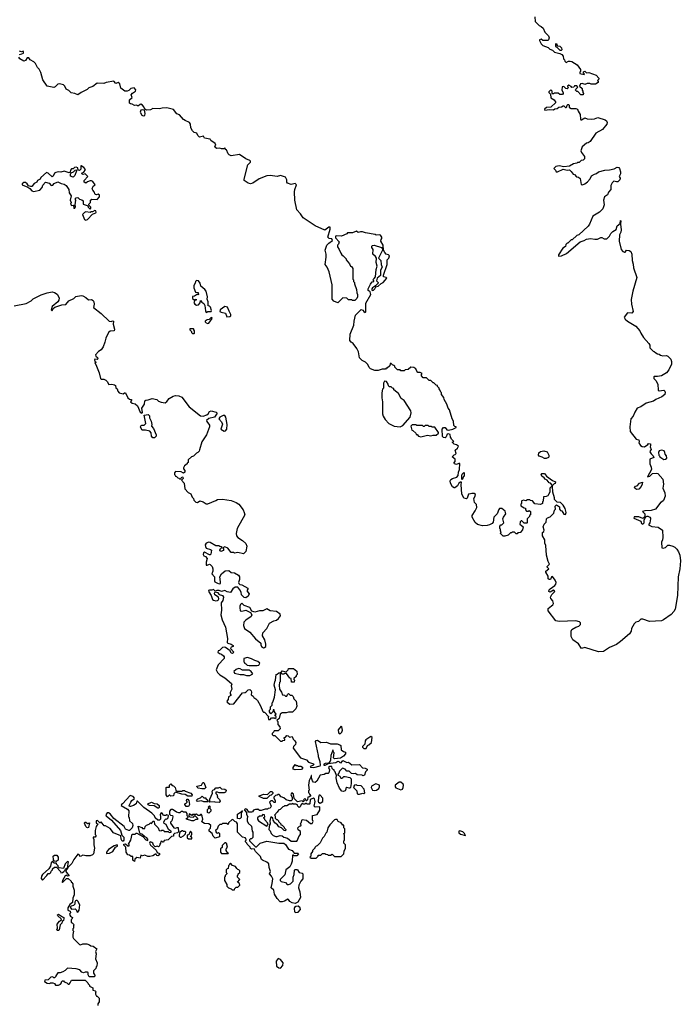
# Model space of a CAD drawing. Extents: x 1985742 to 2252716, y 78271 to 266492.
# Tile 32 of 250: x 2080394 to 2088578, y 145450 to 157649. Entities that reach past the tile are written whole.
import ezdxf

# ---------------------------------------------------------------- set-up
doc = ezdxf.new("R2010")
doc.units = 0

msp = doc.modelspace()

# ---------------------------------------------------------------- linework, layer by layer
at = {"layer": '0CON10XD'}
for points in [[(2086774, 157684), (2086778, 157625), (2086828, 157578), (2086852, 157565), (2086878, 157545), (2086900, 157495), (2086945, 157450), (2086952, 157425), (2086945, 157400), (2086935, 157392), (2086875, 157390), (2086855, 157408), (2086835, 157400), (2086833, 157393), (2086855, 157350), (2086875, 157330), (2086940, 157305), (2086960, 157285), (2086995, 157272), (2087018, 157248), (2087085, 157232), (2087108, 157218), (2087128, 157195), (2087130, 157165), (2087142, 157152), (2087148, 157135), (2087165, 157120), (2087193, 157137), (2087215, 157137), (2087235, 157130), (2087298, 157088), (2087342, 157032), (2087342, 157008), (2087333, 156997), (2087332, 156982), (2087385, 156970), (2087390, 156975), (2087380, 156985), (2087380, 157005), (2087395, 157010), (2087415, 156990), (2087446, 156996), (2087535, 156960), (2087570, 156925), (2087568, 156912), (2087550, 156895), (2087560, 156885), (2087558, 156872), (2087525, 156850), (2087475, 156850), (2087455, 156860), (2087425, 156860), (2087395, 156848), (2087365, 156860), (2087340, 156855), (2087330, 156825), (2087360, 156795), (2087360, 156775), (2087370, 156765), (2087370, 156745), (2087380, 156735), (2087375, 156720), (2087345, 156720), (2087308, 156758), (2087295, 156760), (2087280, 156775), (2087282, 156788), (2087310, 156815), (2087295, 156830), (2087265, 156830), (2087258, 156812), (2087235, 156810), (2087225, 156822), (2087195, 156838), (2087180, 156825), (2087190, 156805), (2087175, 156793), (2087160, 156795), (2087135, 156820), (2087112, 156818), (2087110, 156775), (2087128, 156745), (2087127, 156733), (2087117, 156723), (2087083, 156723), (2087065, 156740), (2087015, 156740), (2087005, 156730), (2086995, 156730), (2086990, 156735), (2086990, 156765), (2086975, 156780), (2086950, 156755), (2086950, 156745), (2086970, 156725), (2086972, 156682), (2087015, 156658), (2087036, 156624), (2086974, 156566), (2086918, 156562), (2086895, 156540), (2086898, 156528), (2086955, 156537), (2087005, 156533), (2087024, 156546), (2087052, 156548), (2087073, 156567), (2087105, 156568), (2087125, 156580), (2087135, 156580), (2087155, 156562), (2087165, 156562), (2087172, 156568), (2087175, 156588), (2087185, 156597), (2087195, 156597), (2087202, 156585), (2087200, 156565), (2087205, 156560), (2087225, 156550), (2087285, 156550), (2087305, 156540), (2087312, 156515), (2087336, 156476), (2087340, 156415), (2087345, 156410), (2087355, 156410), (2087395, 156432), (2087425, 156422), (2087475, 156418), (2087515, 156422), (2087555, 156437), (2087645, 156410), (2087664, 156394), (2087670, 156375), (2087667, 156355), (2087615, 156288), (2087530, 156245), (2087459, 156141), (2087436, 156124), (2087415, 156120), (2087360, 156075), (2087344, 156024), (2087352, 156002), (2087392, 155955), (2087390, 155925), (2087375, 155910), (2087350, 155905), (2087325, 155880), (2087305, 155880), (2087295, 155870), (2087255, 155862), (2087205, 155834), (2087136, 155826), (2087075, 155840), (2087035, 155830), (2087010, 155805), (2087030, 155785), (2087040, 155765), (2087055, 155762), (2087127, 155797), (2087175, 155786), (2087205, 155787), (2087225, 155770), (2087250, 155735), (2087265, 155730), (2087293, 155703), (2087315, 155698), (2087335, 155682), (2087348, 155608), (2087365, 155602), (2087396, 155614), (2087428, 155642), (2087461, 155679), (2087477, 155713), (2087515, 155737), (2087538, 155742), (2087565, 155763), (2087644, 155786), (2087702, 155788), (2087759, 155801), (2087795, 155820), (2087815, 155817), (2087826, 155805), (2087836, 155764), (2087835, 155740), (2087822, 155705), (2087832, 155685), (2087830, 155665), (2087805, 155642), (2087785, 155640), (2087755, 155650), (2087732, 155628), (2087717, 155595), (2087717, 155545), (2087688, 155512), (2087675, 155480), (2087638, 155455), (2087628, 155415), (2087633, 155355), (2087617, 155305), (2087576, 155264), (2087492, 155215), (2087453, 155115), (2087438, 155092), (2087378, 155038), (2087320, 154985), (2087294, 154976), (2087238, 154922), (2087225, 154920), (2087185, 154880), (2087175, 154880), (2087160, 154865), (2087155, 154840), (2087123, 154817), (2087067, 154735), (2087068, 154718), (2087105, 154724), (2087166, 154754), (2087335, 154895), (2087388, 154912), (2087415, 154930), (2087465, 154940), (2087518, 154928), (2087551, 154929), (2087595, 154950), (2087605, 154950), (2087633, 154933), (2087668, 154932), (2087700, 154965), (2087715, 155000), (2087740, 155025), (2087781, 155049), (2087796, 155094), (2087832, 155125), (2087835, 155160), (2087840, 155155), (2087838, 155115), (2087844, 155045), (2087839, 155015), (2087823, 154985), (2087820, 154905), (2087845, 154800), (2087865, 154778), (2087885, 154768), (2087895, 154770), (2087910, 154795), (2087945, 154791), (2087966, 154775), (2087976, 154746), (2087980, 154665), (2087995, 154620), (2087996, 154575), (2088037, 154455), (2087988, 154285), (2087968, 154182), (2087974, 154125), (2087993, 154035), (2087975, 154012), (2087923, 154017), (2087882, 153965), (2087895, 153940), (2087924, 153915), (2088025, 153851), (2088051, 153825), (2088076, 153795), (2088087, 153765), (2088122, 153712), (2088187, 153637), (2088200, 153615), (2088200, 153585), (2088242, 153542), (2088255, 153540), (2088275, 153520), (2088295, 153510), (2088317, 153507), (2088333, 153493), (2088363, 153483), (2088405, 153488), (2088425, 153482), (2088462, 153445), (2088470, 153415), (2088467, 153383), (2088435, 153310), (2088406, 153274), (2088345, 153238), (2088295, 153228), (2088255, 153230), (2088250, 153225), (2088250, 153205), (2088275, 153180), (2088298, 153135), (2088305, 153060), (2088315, 153052), (2088375, 153059), (2088387, 153047), (2088392, 153035), (2088387, 153005), (2088347, 152975), (2088273, 152945), (2088245, 152924), (2088155, 152897), (2088087, 152853), (2088042, 152835), (2088013, 152787), (2087992, 152735), (2087966, 152705), (2087951, 152605), (2087958, 152545), (2088032, 152452), (2088063, 152443), (2088068, 152425), (2088062, 152405), (2088085, 152372), (2088105, 152361), (2088135, 152357), (2088176, 152384), (2088185, 152397), (2088208, 152395), (2088210, 152375), (2088203, 152357), (2088218, 152325), (2088203, 152307), (2088202, 152295), (2088215, 152270), (2088242, 152245), (2088248, 152225), (2088200, 152205), (2088200, 152145), (2088218, 152105), (2088222, 152075), (2088170, 151985), (2088198, 151995), (2088235, 152027), (2088282, 152032), (2088300, 152025), (2088360, 151955), (2088368, 151895), (2088362, 151845), (2088387, 151787), (2088388, 151745), (2088368, 151692), (2088345, 151670), (2088335, 151670), (2088270, 151585), (2088215, 151568), (2088136, 151566), (2088110, 151555), (2088137, 151527), (2088140, 151515), (2088138, 151492), (2088115, 151470), (2088065, 151490), (2088005, 151488), (2088000, 151475), (2088090, 151435), (2088098, 151408), (2088115, 151398), (2088128, 151415), (2088128, 151452), (2088152, 151488), (2088165, 151500), (2088175, 151500), (2088200, 151485), (2088210, 151475), (2088210, 151465), (2088200, 151415), (2088182, 151392), (2088225, 151372), (2088305, 151362), (2088358, 151325), (2088362, 151235), (2088358, 151205), (2088343, 151175), (2088350, 151105), (2088365, 151100), (2088395, 151110), (2088425, 151140), (2088445, 151140), (2088485, 151128), (2088510, 151115), (2088535, 151090), (2088557, 151057), (2088572, 151015), (2088578, 150945), (2088572, 150845), (2088553, 150745), (2088541, 150515), (2088512, 150345), (2088498, 150315), (2088465, 150278), (2088370, 150215)], [(2080391, 157219), (2080422, 157225), (2080440, 157235), (2080442, 157252), (2080435, 157257), (2080415, 157252), (2080391, 157261)], [(2087105, 157270), (2087112, 157278), (2087110, 157295), (2087090, 157315), (2087062, 157322), (2087050, 157335), (2087050, 157345), (2087035, 157350), (2087030, 157345), (2087030, 157315), (2087048, 157308), (2087085, 157270), (2087105, 157270)], [(2083187, 155647), (2083176, 155656), (2083174, 155675), (2083219, 155851), (2083252, 155885), (2083254, 155895), (2083245, 155904), (2083196, 155925), (2083115, 155980), (2083015, 155964), (2082990, 155975), (2082976, 155986), (2082956, 156036), (2082942, 156042), (2082935, 156060), (2082922, 156048), (2082895, 156047), (2082875, 156057), (2082836, 156054), (2082814, 156064), (2082810, 156075), (2082822, 156095), (2082817, 156115), (2082763, 156153), (2082755, 156167), (2082685, 156180), (2082670, 156205), (2082620, 156195), (2082600, 156215), (2082590, 156245), (2082555, 156252), (2082534, 156274), (2082515, 156310), (2082508, 156355), (2082498, 156375), (2082445, 156398), (2082425, 156412), (2082375, 156472), (2082341, 156481), (2082300, 156535), (2082215, 156558), (2082157, 156553), (2082125, 156543), (2082045, 156550), (2082015, 156532), (2081965, 156528), (2081942, 156542), (2081931, 156571), (2081915, 156589), (2081895, 156601), (2081885, 156600), (2081865, 156582), (2081855, 156582), (2081845, 156592), (2081815, 156586), (2081785, 156603), (2081765, 156606), (2081756, 156616), (2081756, 156655), (2081785, 156685), (2081773, 156717), (2081791, 156739), (2081830, 156765), (2081832, 156782), (2081810, 156805), (2081770, 156795), (2081745, 156770), (2081727, 156763), (2081695, 156762), (2081645, 156800), (2081636, 156856), (2081615, 156870), (2081585, 156860), (2081558, 156888), (2081465, 156872), (2081435, 156860), (2081355, 156862), (2081298, 156822), (2081250, 156805), (2081230, 156785), (2081155, 156747), (2081115, 156717), (2081075, 156734), (2081033, 156743), (2081001, 156771), (2080968, 156788), (2080954, 156824), (2080935, 156840), (2080885, 156854), (2080868, 156852), (2080833, 156817), (2080815, 156808), (2080735, 156824), (2080680, 156905), (2080654, 156995), (2080634, 157034), (2080614, 157055), (2080590, 157105), (2080567, 157127), (2080525, 157153), (2080505, 157178), (2080485, 157177), (2080465, 157145), (2080445, 157137), (2080396, 157166), (2080382, 157185)], [(2081922, 156458), (2081945, 156462), (2081949, 156485), (2081940, 156530), (2081915, 156533), (2081894, 156526), (2081888, 156505), (2081905, 156468), (2081922, 156458)], [(2081265, 155300), (2081277, 155313), (2081276, 155325), (2081252, 155352), (2081250, 155365), (2081270, 155385), (2081272, 155415), (2081286, 155424), (2081355, 155420), (2081381, 155455), (2081384, 155475), (2081365, 155486), (2081345, 155481), (2081328, 155485), (2081318, 155518), (2081300, 155535), (2081292, 155555), (2081302, 155585), (2081330, 155605), (2081300, 155645), (2081285, 155652), (2081265, 155652), (2081235, 155642), (2081215, 155622), (2081192, 155635), (2081192, 155655), (2081238, 155705), (2081205, 155740), (2081175, 155733), (2081165, 155740), (2081167, 155753), (2081189, 155761), (2081210, 155795), (2081188, 155818), (2081155, 155840), (2081150, 155840), (2081152, 155798), (2081135, 155782), (2081120, 155785), (2081113, 155815), (2081095, 155821), (2081074, 155816), (2081057, 155803), (2081035, 155802), (2081024, 155786), (2081020, 155760), (2081007, 155753), (2080945, 155771), (2080905, 155761), (2080875, 155764), (2080843, 155757), (2080824, 155746), (2080808, 155712), (2080795, 155702), (2080747, 155747), (2080725, 155754), (2080656, 155695), (2080646, 155674), (2080616, 155655), (2080605, 155637), (2080571, 155619), (2080545, 155583), (2080531, 155581), (2080501, 155591), (2080488, 155615), (2080465, 155630), (2080445, 155630), (2080423, 155615), (2080425, 155602), (2080494, 155574), (2080519, 155559), (2080545, 155528), (2080565, 155519), (2080645, 155537), (2080671, 155569), (2080681, 155599), (2080715, 155637), (2080758, 155625), (2080785, 155594), (2080805, 155600), (2080819, 155621), (2080865, 155639), (2080908, 155618), (2080945, 155611), (2080970, 155595), (2081004, 155545), (2081006, 155505), (2081031, 155465), (2081019, 155415), (2081030, 155385), (2081024, 155364), (2081035, 155348), (2081055, 155352), (2081068, 155348), (2081060, 155325), (2081065, 155313), (2081075, 155312), (2081087, 155335), (2081080, 155355), (2081088, 155415), (2081080, 155425), (2081095, 155442), (2081115, 155448), (2081134, 155424), (2081165, 155416), (2081182, 155405), (2081180, 155365), (2081228, 155348), (2081240, 155335), (2081240, 155325), (2081265, 155300)], [(2081055, 155700), (2081025, 155710), (2081023, 155737), (2081030, 155750), (2081060, 155765), (2081080, 155785), (2081097, 155787), (2081098, 155775), (2081075, 155720), (2081055, 155700)], [(2088370, 150215), (2088345, 150200), (2088195, 150192), (2088115, 150222), (2088090, 150220), (2088060, 150195), (2088027, 150183), (2088007, 150163), (2087972, 150105), (2087967, 150073), (2087949, 150041), (2087838, 149945), (2087785, 149908), (2087699, 149871), (2087625, 149823), (2087565, 149816), (2087395, 149869), (2087355, 149857), (2087315, 149917), (2087247, 149965), (2087224, 150006), (2087224, 150075), (2087233, 150095), (2087285, 150123), (2087320, 150135), (2087340, 150155), (2087340, 150175), (2087327, 150187), (2087285, 150200), (2087075, 150194), (2087035, 150201), (2086939, 150325), (2086941, 150355), (2086982, 150388), (2087000, 150400), (2087008, 150415), (2087000, 150450), (2086975, 150478), (2086971, 150495), (2086984, 150526), (2087022, 150565), (2087016, 150576), (2087005, 150580), (2086965, 150558), (2086948, 150565), (2086954, 150585), (2086965, 150597), (2087025, 150638), (2087037, 150655), (2087039, 150675), (2087029, 150705), (2086995, 150750), (2086980, 150745), (2086968, 150712), (2086952, 150712), (2086942, 150722), (2086940, 150755), (2086910, 150805), (2086910, 150815), (2086950, 150845), (2086930, 150865), (2086930, 150875), (2086958, 150905), (2086940, 150935), (2086920, 151015), (2086912, 151135), (2086900, 151165), (2086900, 151205), (2086870, 151255), (2086870, 151295), (2086885, 151310), (2086890, 151325), (2086880, 151365), (2086893, 151397), (2086917, 151423), (2086920, 151465), (2086932, 151478), (2086965, 151490), (2087010, 151535), (2087018, 151572), (2087030, 151585), (2087028, 151622), (2087042, 151638), (2087080, 151615), (2087080, 151585), (2087095, 151570), (2087110, 151565), (2087134, 151524), (2087155, 151520), (2087162, 151545), (2087152, 151592), (2087126, 151636), (2087095, 151668), (2087052, 151672), (2087020, 151705), (2087020, 151725), (2087000, 151795), (2086995, 151870), (2086985, 151870), (2086963, 151847), (2086960, 151795), (2086943, 151767), (2086935, 151752), (2086915, 151740), (2086882, 151738), (2086880, 151685), (2086870, 151675), (2086870, 151655), (2086845, 151642), (2086775, 151652), (2086745, 151690), (2086723, 151693), (2086715, 151700), (2086685, 151700), (2086665, 151690), (2086635, 151698), (2086615, 151690), (2086610, 151685), (2086610, 151655), (2086600, 151645), (2086600, 151625), (2086645, 151600), (2086658, 151598), (2086660, 151575), (2086672, 151562), (2086695, 151560), (2086705, 151570), (2086720, 151555), (2086720, 151515), (2086710, 151505), (2086708, 151492), (2086680, 151465), (2086680, 151415), (2086675, 151410), (2086645, 151410), (2086615, 151440), (2086605, 151440), (2086592, 151428), (2086590, 151395), (2086608, 151388), (2086630, 151365), (2086622, 151328), (2086600, 151305), (2086600, 151295), (2086565, 151290), (2086555, 151280), (2086545, 151280), (2086525, 151300), (2086495, 151300), (2086485, 151290), (2086475, 151290), (2086447, 151263), (2086405, 151250), (2086385, 151250), (2086350, 151285), (2086358, 151305), (2086350, 151315), (2086350, 151335), (2086340, 151345), (2086340, 151375), (2086355, 151390), (2086368, 151392), (2086390, 151415), (2086380, 151465), (2086387, 151485), (2086417, 151525), (2086408, 151558), (2086365, 151592), (2086338, 151592), (2086328, 151582), (2086309, 151525), (2086269, 151485), (2086260, 151425), (2086245, 151408), (2086215, 151392), (2086185, 151383), (2086125, 151378), (2086065, 151393), (2086035, 151418), (2085998, 151485), (2085998, 151505), (2086037, 151563), (2086058, 151605), (2086052, 151642), (2086028, 151668), (2086018, 151715), (2086038, 151745), (2086040, 151765), (2086025, 151780), (2085995, 151780), (2085977, 151773), (2085955, 151770), (2085937, 151723), (2085927, 151713), (2085895, 151722), (2085873, 151775), (2085862, 151885), (2085868, 151918), (2085855, 151920), (2085835, 151908), (2085816, 151874), (2085785, 151850), (2085775, 151850), (2085755, 151863), (2085731, 151905), (2085728, 151935), (2085736, 151954), (2085754, 151966), (2085807, 151983), (2085827, 152003), (2085830, 152045), (2085842, 152075), (2085845, 152150), (2085835, 152152), (2085805, 152138), (2085780, 152145), (2085773, 152155), (2085790, 152175), (2085790, 152205), (2085752, 152235), (2085775, 152260), (2085788, 152262), (2085800, 152275), (2085790, 152315), (2085819, 152341), (2085828, 152365), (2085805, 152382), (2085775, 152390), (2085750, 152415), (2085770, 152425), (2085742, 152452), (2085740, 152465), (2085730, 152475), (2085725, 152508), (2085705, 152518), (2085690, 152515), (2085678, 152482), (2085665, 152470), (2085645, 152472), (2085632, 152485), (2085628, 152575), (2085642, 152598), (2085666, 152596), (2085686, 152566), (2085704, 152564), (2085758, 152575), (2085800, 152595), (2085800, 152605), (2085785, 152610), (2085773, 152623), (2085768, 152675), (2085753, 152703), (2085718, 152815), (2085700, 152835), (2085687, 152887), (2085653, 152943), (2085647, 152967), (2085620, 153005), (2085620, 153025), (2085610, 153035), (2085600, 153065), (2085590, 153075), (2085590, 153085), (2085570, 153105), (2085570, 153115), (2085555, 153120), (2085525, 153150), (2085515, 153150), (2085485, 153180), (2085465, 153180), (2085435, 153210), (2085392, 153212), (2085370, 153235), (2085370, 153255), (2085380, 153265), (2085355, 153280), (2085325, 153280), (2085313, 153293), (2085302, 153325), (2085278, 153338), (2085238, 153342), (2085205, 153317), (2085170, 153310), (2085155, 153300), (2085115, 153300), (2085105, 153310), (2085075, 153310), (2085040, 153345), (2085040, 153355), (2085030, 153365), (2085012, 153372), (2084995, 153390), (2084985, 153390), (2084978, 153362), (2084948, 153332), (2084935, 153330), (2084925, 153320), (2084885, 153320), (2084835, 153302), (2084795, 153302), (2084740, 153325), (2084725, 153340), (2084706, 153376), (2084676, 153406), (2084635, 153428), (2084605, 153458), (2084589, 153535), (2084570, 153575), (2084526, 153636), (2084498, 153655), (2084483, 153675), (2084488, 153752), (2084532, 153865), (2084537, 153915), (2084555, 153990), (2084625, 154058), (2084645, 154050), (2084655, 154032), (2084675, 154022), (2084682, 154028), (2084680, 154135), (2084742, 154245), (2084736, 154276), (2084710, 154295), (2084710, 154315), (2084738, 154372), (2084760, 154400), (2084780, 154405), (2084780, 154415), (2084770, 154425), (2084785, 154442), (2084803, 154465), (2084809, 154555), (2084824, 154595), (2084810, 154640), (2084812, 154695), (2084802, 154715), (2084770, 154745), (2084772, 154802), (2084757, 154827), (2084758, 154845), (2084765, 154852), (2084785, 154856), (2084877, 154827), (2084892, 154802), (2084838, 154695), (2084867, 154665), (2084870, 154615), (2084884, 154585), (2084864, 154545), (2084862, 154478), (2084824, 154446), (2084812, 154415), (2084833, 154395), (2084833, 154385), (2084800, 154350), (2084764, 154326), (2084758, 154315), (2084758, 154298), (2084765, 154293), (2084775, 154297), (2084793, 154315), (2084805, 154340), (2084835, 154346), (2084871, 154379), (2084898, 154392), (2084942, 154445), (2084935, 154455), (2084902, 154465), (2084899, 154485), (2084946, 154615), (2084946, 154675), (2084966, 154695), (2084973, 154723), (2084964, 154734), (2084935, 154745), (2084916, 154765), (2084900, 154795), (2084896, 154855), (2084867, 154905), (2084870, 154925), (2084882, 154938), (2084882, 154955), (2084865, 154978), (2084845, 154982), (2084808, 154978), (2084797, 154987), (2084678, 155008), (2084642, 155022), (2084615, 155022), (2084585, 155012), (2084565, 155028), (2084515, 155008), (2084455, 155008), (2084445, 154998), (2084382, 154968), (2084315, 154972), (2084308, 154965), (2084308, 154945), (2084350, 154895), (2084342, 154868), (2084330, 154855), (2084330, 154835), (2084352, 154802), (2084370, 154755), (2084384, 154734), (2084400, 154725), (2084440, 154685), (2084440, 154675), (2084480, 154625), (2084490, 154595), (2084505, 154590), (2084520, 154565), (2084520, 154435), (2084530, 154425), (2084530, 154405), (2084540, 154395), (2084540, 154375), (2084567, 154307), (2084570, 154265), (2084580, 154245), (2084580, 154215), (2084570, 154195), (2084545, 154170), (2084515, 154170), (2084505, 154180), (2084465, 154180), (2084445, 154200), (2084395, 154202), (2084335, 154142), (2084285, 154162), (2084263, 154185), (2084266, 154365), (2084229, 154525), (2084204, 154584), (2084177, 154617), (2084190, 154705), (2084190, 154745), (2084180, 154795), (2084198, 154855), (2084225, 154880), (2084268, 154915), (2084260, 154935), (2084228, 154938), (2084210, 154955), (2084241, 155055), (2084238, 155078), (2084225, 155080), (2084175, 155040), (2084053, 155095), (2083905, 155193), (2083874, 155245), (2083826, 155295), (2083802, 155412), (2083798, 155515), (2083802, 155545), (2083824, 155604), (2083805, 155621), (2083755, 155606), (2083713, 155625), (2083701, 155635), (2083701, 155665), (2083687, 155697), (2083625, 155717), (2083585, 155706), (2083495, 155718), (2083457, 155713), (2083362, 155678), (2083280, 155625), (2083255, 155616), (2083222, 155625), (2083187, 155647)], [(2081215, 155166), (2081235, 155174), (2081295, 155238), (2081337, 155255), (2081343, 155265), (2081335, 155282), (2081324, 155286), (2081295, 155270), (2081275, 155270), (2081265, 155262), (2081215, 155270), (2081195, 155262), (2081178, 155245), (2081172, 155235), (2081195, 155174), (2081215, 155166)], [(2082705, 154020), (2082725, 154033), (2082765, 154033), (2082770, 154045), (2082757, 154087), (2082745, 154100), (2082730, 154105), (2082729, 154155), (2082716, 154185), (2082720, 154215), (2082702, 154285), (2082688, 154308), (2082636, 154346), (2082628, 154385), (2082609, 154415), (2082585, 154417), (2082570, 154405), (2082567, 154383), (2082552, 154355), (2082552, 154325), (2082572, 154275), (2082605, 154270), (2082610, 154245), (2082605, 154240), (2082595, 154250), (2082558, 154222), (2082535, 154218), (2082534, 154195), (2082555, 154178), (2082578, 154188), (2082580, 154175), (2082562, 154168), (2082550, 154145), (2082564, 154125), (2082585, 154111), (2082607, 154115), (2082628, 154142), (2082635, 154170), (2082650, 154150), (2082675, 154132), (2082686, 154106), (2082695, 154040), (2082705, 154020)], [(2080325, 154103), (2080475, 154134), (2080535, 154166), (2080561, 154189), (2080661, 154239), (2080735, 154267), (2080796, 154276), (2080825, 154268), (2080858, 154248), (2080884, 154205), (2080878, 154175), (2080865, 154155), (2080794, 154095), (2080784, 154055), (2080795, 154042), (2080810, 154070), (2080831, 154089), (2080915, 154116), (2080965, 154119), (2081001, 154165), (2081065, 154196), (2081089, 154221), (2081155, 154230), (2081177, 154227), (2081215, 154207), (2081245, 154180), (2081285, 154181), (2081305, 154172), (2081314, 154155), (2081318, 154125), (2081308, 154085), (2081405, 154010), (2081504, 153914), (2081525, 153910), (2081545, 153918), (2081556, 153916), (2081550, 153875), (2081569, 153815), (2081562, 153795), (2081515, 153790), (2081495, 153772), (2081460, 153705), (2081450, 153655), (2081428, 153595), (2081402, 153558), (2081372, 153538), (2081333, 153495), (2081335, 153480), (2081357, 153465), (2081361, 153449), (2081355, 153438), (2081325, 153442), (2081320, 153435), (2081323, 153413), (2081340, 153405), (2081323, 153395), (2081337, 153377), (2081380, 153275), (2081395, 153205), (2081405, 153194), (2081436, 153196), (2081460, 153185), (2081479, 153165), (2081498, 153128), (2081535, 153133), (2081570, 153125), (2081579, 153115), (2081585, 153090), (2081602, 153075), (2081611, 153045), (2081625, 153028), (2081675, 153013), (2081693, 153027), (2081706, 153026), (2081735, 152963), (2081755, 152948), (2081778, 152945), (2081780, 152935), (2081768, 152915), (2081785, 152900), (2081825, 152890), (2081852, 152865), (2081888, 152785), (2081905, 152774), (2081915, 152782), (2081906, 152835), (2081939, 152885), (2081942, 152925), (2081955, 152934), (2081985, 152938), (2082035, 152957), (2082094, 152944), (2082115, 152923), (2082145, 152909), (2082195, 152903), (2082215, 152918), (2082245, 152956), (2082295, 152986), (2082325, 152993), (2082365, 152989), (2082402, 152972), (2082493, 152853), (2082635, 152743), (2082665, 152738), (2082712, 152755), (2082727, 152765), (2082745, 152793), (2082765, 152802), (2082828, 152788), (2082840, 152775), (2082809, 152725), (2082735, 152709), (2082708, 152685), (2082711, 152671), (2082747, 152625), (2082747, 152605), (2082708, 152505), (2082652, 152418), (2082622, 152318), (2082617, 152303), (2082600, 152285), (2082585, 152280), (2082545, 152240), (2082520, 152235), (2082480, 152195), (2082480, 152165), (2082470, 152155), (2082470, 152145), (2082435, 152120), (2082423, 152097), (2082422, 152085), (2082438, 152065), (2082438, 152042), (2082425, 152032), (2082396, 152046), (2082325, 152050), (2082310, 152035), (2082310, 152015), (2082320, 152005), (2082322, 151992), (2082338, 151988), (2082352, 151972), (2082365, 151970), (2082375, 151960), (2082388, 151962), (2082403, 151987), (2082415, 151980), (2082418, 151965), (2082400, 151945), (2082432, 151905), (2082438, 151835), (2082481, 151791), (2082513, 151773), (2082530, 151735), (2082547, 151717), (2082552, 151695), (2082575, 151672), (2082595, 151669), (2082625, 151686), (2082666, 151676), (2082705, 151652), (2082725, 151652), (2082825, 151691), (2082846, 151704), (2082905, 151708), (2083012, 151692), (2083075, 151667), (2083107, 151647), (2083161, 151575), (2083176, 151545), (2083182, 151515), (2083089, 151345), (2083074, 151285), (2083080, 151255), (2083094, 151234), (2083152, 151195), (2083195, 151158), (2083206, 151125), (2083195, 151060), (2083165, 151030), (2083095, 151048), (2083055, 151040), (2083045, 151050), (2083015, 151050), (2082973, 151103), (2082935, 151118), (2082910, 151105), (2082920, 151095), (2082918, 151072), (2082885, 151060), (2082873, 151075), (2082883, 151097), (2082900, 151115), (2082895, 151120), (2082875, 151122), (2082862, 151132), (2082825, 151130), (2082755, 151173), (2082735, 151178), (2082703, 151165), (2082693, 151145), (2082694, 151124), (2082705, 151102), (2082757, 151087), (2082768, 151078), (2082762, 151028), (2082755, 151020), (2082745, 151020), (2082685, 151052), (2082672, 151045), (2082668, 151025), (2082675, 151008), (2082695, 150998), (2082717, 150975), (2082702, 150928), (2082702, 150892), (2082715, 150890), (2082745, 150902), (2082755, 150900), (2082778, 150875), (2082787, 150845), (2082787, 150815), (2082773, 150785), (2082806, 150746), (2082806, 150695), (2082813, 150683), (2082845, 150666), (2082865, 150661), (2082880, 150665), (2082883, 150685), (2082874, 150745), (2082895, 150782), (2082938, 150822), (2082985, 150827), (2083015, 150802), (2083055, 150798), (2083105, 150768), (2083118, 150745), (2083118, 150715), (2083104, 150676), (2083108, 150665), (2083122, 150652), (2083145, 150648), (2083218, 150608), (2083220, 150595), (2083208, 150575), (2083236, 150534), (2083225, 150507), (2083195, 150487), (2083175, 150490), (2083140, 150525), (2083137, 150555), (2083122, 150585), (2083095, 150618), (2083085, 150620), (2083065, 150618), (2083035, 150597), (2083005, 150553), (2082965, 150562), (2082935, 150578), (2082895, 150564), (2082863, 150577), (2082835, 150578), (2082815, 150570), (2082795, 150588), (2082775, 150580), (2082745, 150582), (2082733, 150577), (2082735, 150560), (2082766, 150516), (2082784, 150464), (2082796, 150456), (2082825, 150450), (2082845, 150453), (2082853, 150457), (2082862, 150475), (2082856, 150496), (2082812, 150525), (2082808, 150545), (2082815, 150560), (2082845, 150552), (2082866, 150526), (2082906, 150516), (2082919, 150495), (2082912, 150455), (2082890, 150425), (2082892, 150335), (2082887, 150275), (2082904, 150215), (2082943, 150123), (2082966, 149984), (2082963, 149933), (2082973, 149923), (2083015, 149913), (2083040, 149895), (2083040, 149885), (2083012, 149875), (2083007, 149857), (2083048, 149815), (2083032, 149798), (2083015, 149802), (2082999, 149829), (2082945, 149872), (2082925, 149877), (2082908, 149872), (2082890, 149855)], [(2082959, 153969), (2082995, 153971), (2083009, 153981), (2083011, 153995), (2082987, 154037), (2082968, 154088), (2082933, 154097), (2082878, 154055), (2082873, 154035), (2082888, 154025), (2082943, 154015), (2082959, 153969)], [(2082725, 153886), (2082735, 153890), (2082780, 153945), (2082775, 153960), (2082760, 153955), (2082740, 153935), (2082715, 153929), (2082692, 153915), (2082692, 153905), (2082703, 153895), (2082725, 153886)], [(2082555, 153760), (2082560, 153765), (2082560, 153795), (2082550, 153805), (2082550, 153815), (2082545, 153820), (2082502, 153818), (2082500, 153805), (2082520, 153785), (2082520, 153775), (2082535, 153760), (2082555, 153760)], [(2085105, 152603), (2085139, 152621), (2085230, 152725), (2085242, 152778), (2085240, 152805), (2085155, 152930), (2085120, 152955), (2085086, 153016), (2085030, 153065), (2085028, 153078), (2085012, 153082), (2084995, 153100), (2084975, 153100), (2084962, 153112), (2084960, 153135), (2084938, 153168), (2084915, 153170), (2084900, 153145), (2084900, 153085), (2084888, 153072), (2084878, 153025), (2084878, 152965), (2084890, 152915), (2084887, 152765), (2084896, 152736), (2084920, 152695), (2084966, 152646), (2085034, 152614), (2085105, 152603)], [(2082065, 152470), (2082045, 152470), (2082025, 152490), (2082022, 152532), (2082005, 152550), (2081952, 152562), (2081915, 152562), (2081908, 152568), (2081892, 152605), (2081899, 152621), (2081905, 152626), (2081935, 152627), (2081957, 152645), (2081935, 152748), (2081985, 152756), (2082003, 152743), (2082001, 152715), (2082021, 152675), (2082030, 152635), (2082028, 152615), (2082052, 152585), (2082086, 152506), (2082085, 152490), (2082065, 152470)], [(2082925, 152552), (2082945, 152554), (2082961, 152575), (2082964, 152635), (2082946, 152726), (2082934, 152744), (2082915, 152747), (2082874, 152726), (2082862, 152705), (2082893, 152665), (2082906, 152636), (2082884, 152574), (2082925, 152552)], [(2085365, 152482), (2085445, 152502), (2085485, 152492), (2085515, 152500), (2085555, 152500), (2085580, 152525), (2085580, 152535), (2085535, 152600), (2085505, 152600), (2085495, 152610), (2085465, 152610), (2085455, 152620), (2085415, 152620), (2085405, 152610), (2085395, 152610), (2085385, 152620), (2085315, 152620), (2085305, 152630), (2085255, 152630), (2085240, 152615), (2085250, 152565), (2085265, 152560), (2085300, 152525), (2085305, 152510), (2085318, 152508), (2085335, 152490), (2085365, 152482)], [(2086895, 152211), (2086865, 152231), (2086831, 152241), (2086820, 152255), (2086826, 152284), (2086845, 152299), (2086885, 152309), (2086930, 152295), (2086950, 152255), (2086950, 152235), (2086945, 152223), (2086915, 152213), (2086895, 152211)], [(2088375, 152202), (2088395, 152203), (2088410, 152215), (2088406, 152246), (2088390, 152265), (2088387, 152287), (2088376, 152306), (2088345, 152314), (2088315, 152307), (2088308, 152285), (2088310, 152255), (2088320, 152245), (2088322, 152232), (2088375, 152202)], [(2085875, 151950), (2085870, 151955), (2085870, 152005), (2085875, 152020), (2085895, 152040), (2085900, 152035), (2085900, 151995), (2085892, 151988), (2085875, 151950)], [(2086995, 151880), (2086970, 151905), (2086952, 151912), (2086930, 151945), (2086905, 151958), (2086892, 151975), (2086862, 151995), (2086852, 152018), (2086862, 152028), (2086895, 152028), (2086920, 151995), (2086995, 151942), (2087030, 151925), (2087028, 151902), (2087015, 151900), (2086995, 151880)], [(2088035, 151828), (2088014, 151844), (2088010, 151855), (2088022, 151868), (2088045, 151872), (2088070, 151905), (2088108, 151918), (2088106, 151895), (2088094, 151866), (2088065, 151832), (2088035, 151828)], [(2083415, 149868), (2083425, 149870), (2083442, 149885), (2083443, 149913), (2083432, 149965), (2083402, 150015), (2083406, 150054), (2083457, 150105), (2083487, 150173), (2083540, 150200), (2083575, 150211), (2083601, 150229), (2083624, 150265), (2083622, 150285), (2083575, 150316), (2083496, 150326), (2083455, 150350), (2083405, 150324), (2083365, 150324), (2083305, 150310), (2083271, 150321), (2083245, 150368), (2083173, 150393), (2083145, 150420), (2083130, 150405), (2083122, 150385), (2083120, 150365), (2083127, 150327), (2083145, 150321), (2083195, 150332), (2083253, 150303), (2083268, 150275), (2083263, 150257), (2083195, 150210), (2083172, 150185), (2083168, 150145), (2083180, 150105), (2083245, 150062), (2083315, 149980), (2083380, 149925), (2083380, 149905), (2083390, 149885), (2083415, 149868)], [(2082890, 149855), (2082868, 149832), (2082852, 149828), (2082850, 149815), (2082870, 149795), (2082895, 149790), (2082918, 149768), (2082927, 149757), (2082928, 149735), (2082852, 149655), (2082828, 149595), (2082845, 149560), (2082875, 149532), (2082935, 149496), (2083018, 149425), (2083020, 149415), (2083012, 149395), (2083020, 149355), (2083000, 149315), (2083000, 149295), (2083010, 149285), (2083010, 149275), (2082982, 149258), (2082978, 149225), (2082960, 149205), (2082962, 149192), (2082995, 149170), (2083047, 149173), (2083152, 149308), (2083185, 149312), (2083199, 149321), (2083222, 149348), (2083245, 149350), (2083260, 149335), (2083267, 149317), (2083262, 149285), (2083285, 149270), (2083295, 149250), (2083320, 149235), (2083338, 149215), (2083377, 149147), (2083405, 149080), (2083415, 149070), (2083428, 149068), (2083478, 149018), (2083470, 149005), (2083475, 148980), (2083495, 148980), (2083515, 149000), (2083545, 149000), (2083555, 148990), (2083570, 149005), (2083570, 149015), (2083560, 149025), (2083560, 149035), (2083570, 149045), (2083550, 149075), (2083548, 149098), (2083532, 149098), (2083528, 149072), (2083505, 149050), (2083490, 149075), (2083490, 149095), (2083500, 149105), (2083500, 149135), (2083520, 149155), (2083520, 149185), (2083530, 149195), (2083552, 149255), (2083562, 149345), (2083548, 149405), (2083553, 149445), (2083563, 149467), (2083570, 149535), (2083585, 149540), (2083602, 149558), (2083625, 149560), (2083635, 149570), (2083645, 149580), (2083695, 149570), (2083720, 149595), (2083725, 149610), (2083785, 149610), (2083827, 149577), (2083830, 149535), (2083820, 149525), (2083818, 149512), (2083790, 149485), (2083790, 149475), (2083800, 149465), (2083795, 149440), (2083762, 149442), (2083758, 149488), (2083742, 149492), (2083698, 149548), (2083675, 149550), (2083665, 149540), (2083645, 149540), (2083635, 149550), (2083622, 149548), (2083620, 149445), (2083613, 149437), (2083610, 149405), (2083613, 149353), (2083638, 149318), (2083650, 149285), (2083675, 149280), (2083685, 149270), (2083705, 149270), (2083712, 149288), (2083725, 149300), (2083745, 149280), (2083765, 149280), (2083780, 149265), (2083790, 149235), (2083820, 149205), (2083828, 149145), (2083815, 149110), (2083772, 149068), (2083725, 149070), (2083695, 149060), (2083645, 149060), (2083620, 149045), (2083607, 148993), (2083580, 148965), (2083590, 148955), (2083590, 148915), (2083617, 148887), (2083620, 148865), (2083595, 148840), (2083545, 148840), (2083540, 148825), (2083520, 148805), (2083520, 148795), (2083535, 148780), (2083555, 148780), (2083625, 148710), (2083645, 148710), (2083655, 148720), (2083678, 148722), (2083680, 148735), (2083670, 148745), (2083670, 148755), (2083685, 148760), (2083705, 148780), (2083718, 148778), (2083735, 148760), (2083768, 148768), (2083782, 148735), (2083803, 148715), (2083814, 148695), (2083810, 148670), (2083786, 148644), (2083780, 148625), (2083874, 148504), (2083945, 148480), (2083972, 148452), (2084035, 148430), (2084037, 148423), (2084025, 148410), (2083992, 148398), (2083995, 148390), (2084036, 148384), (2084118, 148405), (2084122, 148415), (2084118, 148455), (2084097, 148515), (2084096, 148534), (2084060, 148705), (2084065, 148720), (2084085, 148722), (2084125, 148692), (2084195, 148698), (2084245, 148678), (2084325, 148678), (2084360, 148665), (2084370, 148655), (2084378, 148605), (2084405, 148582), (2084428, 148575), (2084430, 148555), (2084404, 148526), (2084369, 148501), (2084295, 148490), (2084282, 148505), (2084290, 148565), (2084280, 148575), (2084278, 148598), (2084272, 148598), (2084247, 148533), (2084244, 148475), (2084238, 148462), (2084220, 148440), (2084180, 148435), (2084160, 148425), (2084160, 148415), (2084180, 148415), (2084220, 148435), (2084220, 148440), (2084245, 148438), (2084312, 148448), (2084335, 148462), (2084348, 148458), (2084360, 148445), (2084376, 148444), (2084395, 148470), (2084445, 148447), (2084465, 148452), (2084508, 148418), (2084605, 148420), (2084642, 148382), (2084675, 148377), (2084700, 148365), (2084697, 148353), (2084678, 148332), (2084665, 148290), (2084645, 148280), (2084635, 148290), (2084573, 148293), (2084555, 148310), (2084524, 148304), (2084505, 148312), (2084475, 148340), (2084445, 148340), (2084425, 148362), (2084394, 148376), (2084355, 148340), (2084348, 148315), (2084330, 148295), (2084359, 148279), (2084373, 148253), (2084385, 148252), (2084395, 148260), (2084408, 148272), (2084425, 148273), (2084485, 148260), (2084500, 148245), (2084500, 148185), (2084492, 148138), (2084485, 148130), (2084475, 148128), (2084445, 148138), (2084435, 148130), (2084436, 148114), (2084426, 148094), (2084405, 148087), (2084385, 148090), (2084355, 148128), (2084326, 148196), (2084314, 148255), (2084320, 148285), (2084302, 148332), (2084290, 148345), (2084290, 148355), (2084275, 148360), (2084263, 148373), (2084260, 148395), (2084235, 148398), (2084220, 148385), (2084232, 148355), (2084225, 148320), (2084215, 148310), (2084185, 148308), (2084165, 148298), (2084115, 148288), (2084073, 148217), (2084055, 148200), (2084034, 148204), (2084019, 148219), (2084008, 148255), (2084010, 148285), (2084004, 148286), (2084000, 148265), (2083980, 148225), (2083972, 148165), (2083980, 148105), (2083970, 148095), (2083970, 148075), (2083980, 148065), (2083982, 148052), (2084000, 148035), (2083985, 148020), (2083962, 148018), (2083960, 147985), (2083948, 147972), (2083942, 147972), (2083938, 147988), (2083925, 148000), (2083910, 147985), (2083920, 147975), (2083905, 147960), (2083895, 147970), (2083835, 147960), (2083792, 148002), (2083787, 148055), (2083765, 148070), (2083755, 148060), (2083753, 148045), (2083770, 148015), (2083770, 147985), (2083755, 147970), (2083735, 147970), (2083695, 147982), (2083665, 148010), (2083632, 148022), (2083608, 148048), (2083595, 148050), (2083585, 148040), (2083562, 148038), (2083540, 148015), (2083540, 148005), (2083560, 147975), (2083558, 147952), (2083545, 147950), (2083525, 147972), (2083505, 147972), (2083490, 147955), (2083508, 147905), (2083495, 147880), (2083473, 147877), (2083465, 147870), (2083433, 147867), (2083385, 147850), (2083365, 147850), (2083345, 147868), (2083335, 147862), (2083314, 147866), (2083290, 147855), (2083276, 147834), (2083265, 147830), (2083232, 147832), (2083213, 147863), (2083195, 147872), (2083180, 147865), (2083178, 147855), (2083202, 147825), (2083204, 147804), (2083218, 147775), (2083210, 147755), (2083210, 147725), (2083224, 147694), (2083267, 147657), (2083272, 147595), (2083280, 147585), (2083282, 147518), (2083265, 147500), (2083255, 147500), (2083242, 147488), (2083240, 147475), (2083315, 147400), (2083328, 147402), (2083373, 147447), (2083455, 147470), (2083605, 147448), (2083667, 147447), (2083685, 147430), (2083714, 147384), (2083725, 147372), (2083770, 147355), (2083792, 147322), (2083840, 147325), (2083848, 147315), (2083825, 147290), (2083795, 147290), (2083785, 147300), (2083772, 147298), (2083768, 147225), (2083758, 147185), (2083742, 147155), (2083690, 147115), (2083680, 147055), (2083620, 146995), (2083620, 146985), (2083633, 146973), (2083685, 146958), (2083706, 146936), (2083725, 146934), (2083747, 146943), (2083782, 146978), (2083782, 147025), (2083793, 147057), (2083798, 147112), (2083805, 147120), (2083825, 147120), (2083836, 147116), (2083857, 147085), (2083892, 147075), (2083900, 147065), (2083901, 147005), (2083875, 146978), (2083863, 146953), (2083852, 146928), (2083848, 146895), (2083865, 146842), (2083873, 146775), (2083838, 146715), (2083805, 146701), (2083768, 146708), (2083740, 146725), (2083725, 146750), (2083715, 146752), (2083675, 146728), (2083645, 146720), (2083622, 146722), (2083585, 146760), (2083550, 146815), (2083542, 146865), (2083510, 146895), (2083523, 146947), (2083529, 147005), (2083515, 147040), (2083490, 147065), (2083500, 147095), (2083484, 147144), (2083481, 147191), (2083455, 147213), (2083400, 147235), (2083390, 147245), (2083375, 147280), (2083314, 147344), (2083298, 147378), (2083265, 147372), (2083252, 147382), (2083248, 147398), (2083210, 147435), (2083208, 147448), (2083193, 147463), (2083190, 147475), (2083200, 147485), (2083200, 147495), (2083190, 147505), (2083190, 147515), (2083155, 147520), (2083092, 147582), (2083090, 147685), (2083080, 147705), (2083060, 147715), (2083038, 147738), (2083025, 147740), (2082982, 147698), (2082975, 147680), (2082955, 147690), (2082905, 147690), (2082895, 147680), (2082875, 147680), (2082852, 147658), (2082838, 147622), (2082822, 147608), (2082818, 147595), (2082833, 147573), (2082848, 147572), (2082855, 147580), (2082868, 147568), (2082870, 147525), (2082815, 147510), (2082790, 147535), (2082778, 147568), (2082740, 147595), (2082740, 147615), (2082757, 147633), (2082760, 147665), (2082735, 147688), (2082685, 147690), (2082652, 147712), (2082662, 147745), (2082655, 147780)], [(2083335, 149648), (2083355, 149652), (2083368, 149675), (2083345, 149698), (2083305, 149708), (2083265, 149730), (2083215, 149748), (2083170, 149735), (2083170, 149695), (2083180, 149685), (2083180, 149675), (2083195, 149670), (2083213, 149653), (2083235, 149648), (2083335, 149648)], [(2083205, 149524), (2083245, 149524), (2083282, 149545), (2083263, 149575), (2083235, 149591), (2083155, 149592), (2083127, 149607), (2083105, 149610), (2083075, 149598), (2083048, 149575), (2083054, 149554), (2083125, 149538), (2083166, 149536), (2083205, 149524)], [(2084365, 148802), (2084385, 148823), (2084394, 148845), (2084385, 148890), (2084375, 148898), (2084337, 148853), (2084342, 148815), (2084365, 148802)], [(2084685, 148620), (2084703, 148657), (2084720, 148665), (2084750, 148695), (2084760, 148755), (2084745, 148770), (2084681, 148729), (2084672, 148715), (2084670, 148675), (2084640, 148645), (2084640, 148635), (2084655, 148620), (2084685, 148620)], [(2083807, 148357), (2083780, 148365), (2083780, 148385), (2083805, 148420), (2083815, 148410), (2083835, 148410), (2083845, 148400), (2083875, 148400), (2083897, 148387), (2083898, 148375), (2083885, 148361), (2083807, 148357)], [(2082225, 148020), (2082210, 148045), (2082210, 148135), (2082215, 148140), (2082248, 148142), (2082250, 148165), (2082265, 148180), (2082282, 148162), (2082298, 148158), (2082320, 148135), (2082330, 148105), (2082342, 148092), (2082405, 148090), (2082415, 148100), (2082435, 148100), (2082445, 148090), (2082515, 148068), (2082530, 148045), (2082525, 148030), (2082475, 148028), (2082445, 148048), (2082404, 148054), (2082325, 148080), (2082302, 148058), (2082298, 148032), (2082265, 148030), (2082255, 148040), (2082245, 148040), (2082225, 148020)], [(2082648, 148118), (2082605, 148130), (2082592, 148142), (2082590, 148155), (2082645, 148167), (2082662, 148198), (2082675, 148198), (2082698, 148135), (2082685, 148120), (2082648, 148118)], [(2082865, 147952), (2082817, 147953), (2082805, 147960), (2082740, 147955), (2082750, 147965), (2082748, 147992), (2082782, 148065), (2082780, 148085), (2082787, 148103), (2082805, 148110), (2082825, 148132), (2082855, 148132), (2082875, 148140), (2082892, 148122), (2082936, 148116), (2082950, 148105), (2082952, 148095), (2082945, 148080), (2082925, 148072), (2082865, 148070), (2082845, 148080), (2082822, 148078), (2082822, 148062), (2082840, 148045), (2082840, 148035), (2082850, 148025), (2082840, 148015), (2082868, 147988), (2082877, 147967), (2082865, 147952)], [(2084585, 148052), (2084605, 148053), (2084645, 148068), (2084658, 148062), (2084668, 148072), (2084660, 148115), (2084625, 148158), (2084575, 148160), (2084565, 148168), (2084540, 148165), (2084530, 148145), (2084532, 148132), (2084570, 148095), (2084575, 148060), (2084585, 148052)], [(2084785, 148099), (2084815, 148104), (2084842, 148125), (2084852, 148145), (2084850, 148165), (2084805, 148182), (2084753, 148155), (2084747, 148137), (2084764, 148104), (2084785, 148099)], [(2085115, 148109), (2085135, 148114), (2085146, 148135), (2085150, 148165), (2085145, 148178), (2085115, 148202), (2085095, 148203), (2085047, 148165), (2085044, 148145), (2085055, 148131), (2085115, 148109)], [(2082655, 147780), (2082645, 147800), (2082635, 147800), (2082625, 147790), (2082605, 147790), (2082585, 147810), (2082575, 147800), (2082535, 147800), (2082525, 147790), (2082495, 147810), (2082490, 147785), (2082503, 147773), (2082545, 147770), (2082565, 147790), (2082597, 147757), (2082595, 147740), (2082575, 147740), (2082545, 147722), (2082525, 147722), (2082460, 147745), (2082460, 147755), (2082475, 147760), (2082480, 147775), (2082470, 147785), (2082470, 147815), (2082455, 147830), (2082425, 147830), (2082415, 147840), (2082395, 147840), (2082377, 147823), (2082365, 147822), (2082335, 147830), (2082320, 147845), (2082285, 147862), (2082265, 147862), (2082248, 147842), (2082250, 147805), (2082263, 147793), (2082288, 147788), (2082290, 147775), (2082277, 147723), (2082260, 147705), (2082260, 147695), (2082305, 147638), (2082325, 147632), (2082345, 147642), (2082355, 147640), (2082362, 147588), (2082350, 147575), (2082310, 147565), (2082300, 147555), (2082300, 147535), (2082275, 147530), (2082235, 147490), (2082185, 147480), (2082175, 147460), (2082165, 147460), (2082155, 147470), (2082142, 147468), (2082140, 147445), (2082130, 147435), (2082127, 147413), (2082115, 147400), (2082095, 147408), (2082073, 147403), (2082051, 147421), (2082042, 147445), (2082032, 147455), (2082015, 147462), (2082005, 147460), (2082002, 147445), (2082014, 147424), (2082085, 147360), (2082095, 147330), (2082125, 147318), (2082125, 147302), (2082105, 147288), (2082092, 147295), (2082085, 147310), (2082075, 147312), (2082045, 147292), (2082005, 147282), (2081983, 147283), (2081945, 147298), (2081915, 147292), (2081893, 147297), (2081885, 147260), (2081845, 147268), (2081822, 147248), (2081815, 147220), (2081794, 147235), (2081795, 147280), (2081775, 147282), (2081755, 147300), (2081735, 147303), (2081712, 147335), (2081707, 147397), (2081682, 147422), (2081684, 147436), (2081705, 147440), (2081733, 147413), (2081750, 147415), (2081750, 147425), (2081740, 147435), (2081770, 147485), (2081785, 147560), (2081825, 147560), (2081835, 147570), (2081845, 147570), (2081918, 147528), (2081955, 147488), (2081975, 147478), (2081982, 147485), (2081983, 147495), (2081968, 147515), (2081938, 147528), (2081905, 147560), (2081892, 147562), (2081882, 147572), (2081862, 147658), (2081905, 147640), (2081915, 147630), (2081945, 147630), (2081950, 147655), (2081965, 147670), (2081998, 147682), (2082015, 147700), (2082028, 147692), (2082040, 147705), (2082042, 147718), (2082055, 147720), (2082060, 147715), (2082062, 147682), (2082108, 147638), (2082122, 147602), (2082145, 147600), (2082155, 147610), (2082175, 147610), (2082185, 147590), (2082235, 147590), (2082245, 147580), (2082270, 147585), (2082270, 147595), (2082252, 147602), (2082238, 147618), (2082207, 147677), (2082185, 147690), (2082180, 147705), (2082192, 147738), (2082205, 147750), (2082217, 147743), (2082235, 147760), (2082238, 147788), (2082215, 147798), (2082205, 147790), (2082175, 147790), (2082160, 147820), (2082148, 147822), (2082133, 147803), (2082140, 147775), (2082137, 147745), (2082125, 147733), (2082105, 147732), (2082071, 147761), (2082062, 147785), (2082029, 147819), (2081930, 147890), (2081855, 147967), (2081844, 147966), (2081836, 147934), (2081805, 147912), (2081765, 147900), (2081755, 147900), (2081750, 147915), (2081769, 147955), (2081781, 147975), (2081812, 147995), (2081814, 148005), (2081800, 148025), (2081764, 148036), (2081667, 147933), (2081654, 147926), (2081650, 147915), (2081728, 147868), (2081747, 147847), (2081740, 147775), (2081750, 147765), (2081753, 147725), (2081790, 147690), (2081797, 147667), (2081788, 147635), (2081756, 147604), (2081745, 147602), (2081705, 147622), (2081689, 147655), (2081561, 147751), (2081515, 147810), (2081495, 147821), (2081477, 147823), (2081461, 147799), (2081463, 147785), (2081531, 147731), (2081642, 147605), (2081660, 147545), (2081682, 147522), (2081682, 147485), (2081675, 147470), (2081665, 147470), (2081650, 147495), (2081648, 147538), (2081556, 147576), (2081515, 147627), (2081455, 147660), (2081442, 147662), (2081405, 147710), (2081395, 147700), (2081385, 147700), (2081358, 147728), (2081340, 147725), (2081340, 147695), (2081360, 147685), (2081340, 147655), (2081328, 147602), (2081330, 147555), (2081337, 147547), (2081337, 147533), (2081328, 147522), (2081305, 147520), (2081302, 147515), (2081312, 147492), (2081311, 147425), (2081322, 147385), (2081308, 147315), (2081296, 147304), (2081265, 147288), (2081215, 147288), (2081196, 147296), (2081175, 147298), (2081145, 147280), (2081128, 147308), (2081115, 147312), (2081063, 147245), (2081038, 147195), (2080995, 147150), (2080990, 147150), (2080990, 147165), (2081000, 147215), (2080985, 147220), (2080955, 147190), (2080935, 147132), (2080882, 147142), (2080870, 147155), (2080870, 147165), (2080850, 147185), (2080848, 147198), (2080815, 147200), (2080808, 147218), (2080795, 147218), (2080782, 147205), (2080777, 147163), (2080755, 147130), (2080675, 147060), (2080663, 147037), (2080658, 147008), (2080675, 146990), (2080730, 147045), (2080745, 147070), (2080765, 147070), (2080778, 147082), (2080782, 147098), (2080800, 147115), (2080802, 147128), (2080825, 147150), (2080848, 147148), (2080900, 147095), (2080905, 147080), (2080925, 147082), (2080942, 147095), (2080958, 147112), (2080960, 147125), (2080990, 147150), (2080985, 147130), (2080968, 147112), (2080967, 147095), (2080972, 147082), (2081008, 147042), (2080985, 147040), (2080975, 147050), (2080955, 147042), (2080922, 146985), (2080920, 146965), (2080925, 146960), (2080975, 147010), (2080995, 147010), (2081030, 146975), (2081030, 146965), (2081038, 146958), (2081050, 146945), (2081053, 146913), (2081070, 146865), (2081068, 146805), (2081052, 146765), (2081047, 146713), (2081013, 146687), (2080992, 146645), (2080990, 146615), (2081020, 146605), (2081022, 146585), (2081013, 146577), (2081012, 146565), (2081024, 146544), (2081046, 146526), (2081040, 146505), (2081030, 146495), (2081030, 146465), (2081045, 146460), (2081070, 146435), (2081060, 146425), (2081060, 146395), (2081050, 146385), (2081050, 146365), (2081060, 146355), (2081050, 146315), (2081053, 146283), (2081060, 146265), (2081133, 146193), (2081145, 146188), (2081175, 146200), (2081225, 146200), (2081257, 146187), (2081273, 146173), (2081305, 146170), (2081348, 146138), (2081332, 146105), (2081340, 146075), (2081332, 146015), (2081352, 145965), (2081348, 145925), (2081340, 145915), (2081337, 145893), (2081310, 145865), (2081310, 145835), (2081330, 145805), (2081315, 145790), (2081255, 145790), (2081240, 145815), (2081240, 145845), (2081235, 145850), (2081205, 145850), (2081185, 145842), (2081165, 145850), (2081137, 145877), (2081092, 145892), (2080985, 145900), (2080955, 145870), (2080927, 145853), (2080895, 145840), (2080865, 145840), (2080840, 145805), (2080840, 145795), (2080825, 145780), (2080815, 145780), (2080805, 145790), (2080780, 145785), (2080748, 145752), (2080705, 145750), (2080700, 145735), (2080734, 145714), (2080765, 145710), (2080775, 145718), (2080805, 145718), (2080825, 145710), (2080838, 145688), (2080875, 145688), (2080898, 145702), (2080910, 145715), (2080912, 145728), (2080925, 145740), (2080935, 145740), (2080945, 145730), (2080978, 145718), (2080995, 145700), (2081005, 145700), (2081020, 145715), (2081035, 145750), (2081205, 145750), (2081238, 145718), (2081240, 145705), (2081257, 145687), (2081260, 145675), (2081300, 145655), (2081300, 145625), (2081328, 145618), (2081340, 145605), (2081332, 145598), (2081332, 145575), (2081345, 145550), (2081355, 145550), (2081380, 145525), (2081377, 145483), (2081360, 145455), (2081360, 145435)], [(2082455, 147900), (2082440, 147925), (2082442, 147938), (2082458, 147942), (2082470, 147955), (2082470, 147965), (2082460, 147975), (2082465, 147990), (2082475, 147990), (2082490, 147975), (2082496, 147925), (2082485, 147902), (2082455, 147900)], [(2082675, 147958), (2082645, 147972), (2082595, 147963), (2082582, 147978), (2082602, 147998), (2082635, 148010), (2082655, 148030), (2082675, 148010), (2082698, 148008), (2082700, 147995), (2082720, 147985), (2082720, 147975), (2082730, 147965), (2082725, 147960), (2082675, 147958)], [(2083455, 148000), (2083415, 148000), (2083360, 148025), (2083360, 148035), (2083417, 148053), (2083465, 148050), (2083502, 148088), (2083518, 148088), (2083530, 148075), (2083528, 148062), (2083508, 148042), (2083492, 148038), (2083455, 148000)], [(2083755, 147470), (2083825, 147473), (2083837, 147485), (2083850, 147530), (2083872, 147555), (2083872, 147592), (2083842, 147612), (2083840, 147635), (2083862, 147658), (2083878, 147662), (2083880, 147675), (2083870, 147685), (2083882, 147698), (2083895, 147740), (2083945, 147730), (2083995, 147690), (2084015, 147690), (2084028, 147715), (2084020, 147735), (2084022, 147788), (2084078, 147802), (2084110, 147855), (2084110, 147895), (2084052, 147892), (2084040, 147905), (2084052, 147965), (2084046, 147996), (2084035, 148010), (2084025, 148000), (2083992, 147988), (2083990, 147935), (2083985, 147930), (2083955, 147930), (2083945, 147940), (2083935, 147940), (2083925, 147930), (2083905, 147930), (2083895, 147940), (2083880, 147925), (2083870, 147895), (2083855, 147890), (2083840, 147905), (2083835, 147920), (2083825, 147920), (2083815, 147930), (2083785, 147930), (2083775, 147940), (2083765, 147930), (2083735, 147930), (2083705, 147910), (2083675, 147910), (2083665, 147900), (2083652, 147898), (2083620, 147865), (2083605, 147860), (2083590, 147845), (2083585, 147830), (2083550, 147795), (2083560, 147785), (2083560, 147755), (2083575, 147740), (2083585, 147740), (2083600, 147725), (2083600, 147715), (2083630, 147685), (2083630, 147675), (2083645, 147670), (2083670, 147645), (2083670, 147635), (2083690, 147615), (2083685, 147600), (2083670, 147605), (2083637, 147637), (2083605, 147650), (2083586, 147676), (2083555, 147698), (2083535, 147730), (2083530, 147755), (2083515, 147770), (2083503, 147767), (2083493, 147725), (2083498, 147685), (2083488, 147672), (2083482, 147615), (2083495, 147600), (2083507, 147565), (2083533, 147543), (2083565, 147530), (2083585, 147529), (2083622, 147542), (2083645, 147539), (2083665, 147520), (2083710, 147510), (2083755, 147470)], [(2084115, 147944), (2084148, 147965), (2084150, 148005), (2084115, 148040), (2084105, 148040), (2084094, 148016), (2084090, 147965), (2084095, 147953), (2084115, 147944)], [(2082115, 147880), (2082105, 147880), (2082059, 147909), (2082000, 147915), (2081985, 147922), (2081980, 147935), (2082025, 147956), (2082059, 147939), (2082095, 147934), (2082120, 147915), (2082122, 147888), (2082115, 147880)], [(2082735, 147820), (2082720, 147825), (2082720, 147865), (2082738, 147882), (2082733, 147897), (2082745, 147908), (2082750, 147905), (2082750, 147875), (2082760, 147865), (2082760, 147845), (2082735, 147820)], [(2083115, 147748), (2083092, 147752), (2083093, 147805), (2083142, 147838), (2083145, 147847), (2083155, 147848), (2083136, 147815), (2083138, 147765), (2083125, 147752), (2083115, 147748)], [(2083455, 147658), (2083468, 147672), (2083470, 147685), (2083465, 147700), (2083430, 147735), (2083430, 147745), (2083420, 147755), (2083420, 147765), (2083430, 147775), (2083428, 147798), (2083405, 147800), (2083388, 147782), (2083365, 147780), (2083340, 147760), (2083340, 147745), (2083352, 147725), (2083455, 147658)], [(2084065, 147260), (2084090, 147285), (2084092, 147298), (2084125, 147300), (2084143, 147317), (2084155, 147320), (2084175, 147320), (2084185, 147310), (2084207, 147307), (2084215, 147300), (2084245, 147300), (2084265, 147310), (2084295, 147280), (2084375, 147280), (2084410, 147315), (2084413, 147347), (2084430, 147385), (2084430, 147425), (2084410, 147445), (2084410, 147475), (2084418, 147485), (2084418, 147545), (2084410, 147565), (2084420, 147575), (2084420, 147625), (2084410, 147635), (2084408, 147668), (2084395, 147670), (2084375, 147700), (2084340, 147715), (2084325, 147740), (2084305, 147742), (2084295, 147737), (2084237, 147673), (2084210, 147635), (2084200, 147585), (2084185, 147570), (2084165, 147530), (2084145, 147510), (2084115, 147450), (2084080, 147415), (2084065, 147410), (2084050, 147395), (2084050, 147385), (2084020, 147355), (2084020, 147345), (2084000, 147315), (2084000, 147285), (2083990, 147275), (2084005, 147260), (2084065, 147260)], [(2081235, 147637), (2081225, 147640), (2081213, 147655), (2081198, 147695), (2081202, 147708), (2081215, 147707), (2081235, 147692), (2081258, 147698), (2081245, 147643), (2081235, 147637)], [(2082395, 147522), (2082423, 147537), (2082448, 147562), (2082450, 147585), (2082445, 147590), (2082425, 147590), (2082415, 147600), (2082405, 147600), (2082372, 147578), (2082368, 147535), (2082383, 147523), (2082395, 147522)], [(2082525, 147500), (2082525, 147520), (2082510, 147525), (2082528, 147555), (2082527, 147575), (2082515, 147592), (2082508, 147592), (2082500, 147585), (2082488, 147552), (2082470, 147545), (2082470, 147515), (2082485, 147500), (2082525, 147500)], [(2085915, 147542), (2085904, 147565), (2085885, 147586), (2085845, 147600), (2085834, 147595), (2085834, 147575), (2085855, 147557), (2085915, 147542)], [(2081475, 147318), (2081505, 147324), (2081546, 147344), (2081581, 147399), (2081605, 147410), (2081607, 147417), (2081600, 147425), (2081565, 147412), (2081492, 147368), (2081468, 147335), (2081468, 147325), (2081475, 147318)], [(2082975, 147320), (2082980, 147325), (2082962, 147332), (2082960, 147345), (2082950, 147355), (2082950, 147375), (2082960, 147385), (2082970, 147415), (2082960, 147425), (2082958, 147438), (2082945, 147450), (2082935, 147450), (2082902, 147418), (2082900, 147395), (2082880, 147375), (2082880, 147335), (2082895, 147320), (2082975, 147320)], [(2080845, 147220), (2080822, 147222), (2080813, 147243), (2080810, 147285), (2080825, 147300), (2080855, 147300), (2080870, 147275), (2080870, 147235), (2080845, 147220)], [(2083055, 146870), (2083060, 146885), (2083075, 146900), (2083098, 146902), (2083120, 146925), (2083118, 146948), (2083090, 146965), (2083120, 146995), (2083090, 147025), (2083090, 147045), (2083100, 147055), (2083102, 147068), (2083120, 147085), (2083120, 147105), (2083108, 147118), (2083095, 147120), (2083082, 147132), (2083068, 147158), (2083032, 147172), (2083005, 147200), (2082992, 147188), (2082990, 147175), (2082980, 147165), (2082978, 147132), (2082962, 147128), (2082950, 147115), (2082950, 147085), (2082960, 147075), (2082960, 147065), (2082940, 147045), (2082940, 147035), (2082930, 147025), (2082930, 146985), (2082960, 146935), (2082960, 146915), (2082982, 146892), (2083015, 146880), (2083025, 146870), (2083055, 146870)], [(2081115, 146590), (2081132, 146618), (2081137, 146683), (2081115, 146728), (2081105, 146737), (2081095, 146737), (2081087, 146733), (2081078, 146715), (2081075, 146690), (2081060, 146675), (2081033, 146667), (2081020, 146655), (2081035, 146628), (2081082, 146632), (2081097, 146617), (2081100, 146595), (2081115, 146590)], [(2083815, 146586), (2083845, 146593), (2083871, 146625), (2083869, 146645), (2083845, 146668), (2083815, 146664), (2083800, 146650), (2083794, 146636), (2083800, 146595), (2083815, 146586)], [(2080875, 146364), (2080860, 146365), (2080854, 146374), (2080860, 146395), (2080858, 146445), (2080885, 146480), (2080912, 146495), (2080909, 146509), (2080868, 146545), (2080863, 146557), (2080875, 146568), (2080926, 146536), (2080940, 146525), (2080942, 146515), (2080935, 146490), (2080920, 146475), (2080917, 146455), (2080896, 146434), (2080882, 146375), (2080875, 146364)], [(2083625, 145900), (2083655, 145932), (2083659, 145965), (2083623, 146005), (2083595, 146016), (2083570, 145985), (2083574, 145925), (2083605, 145904), (2083625, 145900)]]:
    msp.add_lwpolyline(points, dxfattribs=at)

doc.saveas('drawing.dxf')
